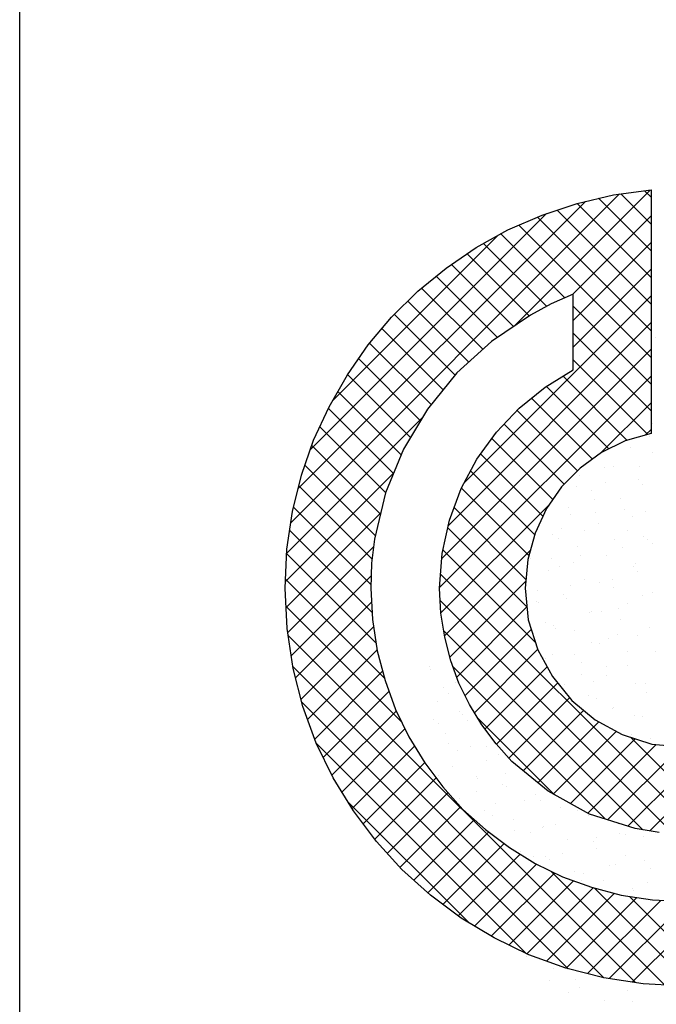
# Model space of a CAD drawing. Extents: x -9573 to 237800, y 0 to 168200.
# Tile 14 of 37: x 200800 to 202727, y 3726 to 6707. Entities that reach past the tile are written whole.
import ezdxf

# ---------------------------------------------------------------- set-up
doc = ezdxf.new("R2010")
doc.units = 0
doc.header["$LTSCALE"] = 200
doc.layers.get('0').update_dxf_attribs({"linetype": 'CONTINUOUS'})
doc.layers.add('7', color=7, linetype='CONTINUOUS')
doc.layers.add('BL$4----', color=7, linetype='CONTINUOUS')
doc.styles.add('BURO-025', font='BUROFONT.shx', dxfattribs={"height": 500})
doc.styles.add('BURO-035', font='BUROFONT.shx', dxfattribs={"height": 700})
doc.styles.add('BURO-050', font='BUROFONT.shx', dxfattribs={"height": 1000})

# ---------------------------------------------------------------- blocks, each defined once
blk = doc.blocks.new('KUIJPERSKLEUR')
at = {"color": 1}
blk.add_line((-185, 10), (-185, 73), dxfattribs=at)
at = {"color": 20}
for p, q in [((-180.897, 25.919), (-175.921, 30.896)), ((-177.515, 28.897), (-175.458, 30.954)), ((-175.443, 30.441), (-175.901, 30.898)), ((-175.443, 30.845), (-175.542, 30.944)), ((-180.786, 26.435), (-176.438, 30.783)), ((-175.443, 29.632), (-176.563, 30.753)), ((-175.443, 30.037), (-176.237, 30.83)), ((-180.602, 27.022), (-177.026, 30.599)), ((-175.443, 29.228), (-176.867, 30.652)), ((-176.637, 29.371), (-175.443, 30.565)), ((-175.443, 28.42), (-177.447, 30.424)), ((-175.443, 28.824), (-177.164, 30.546)), ((-180.265, 27.764), (-177.758, 30.271)), ((-176.75, 29.323), (-177.719, 30.292)), ((-177.027, 29.195), (-177.978, 30.147)), ((-176.622, 28.982), (-175.443, 30.161)), ((-177.287, 29.052), (-178.226, 29.991)), ((-177.528, 28.889), (-178.466, 29.826)), ((-176.622, 28.578), (-175.443, 29.757)), ((-177.769, 28.725), (-178.694, 29.651)), ((-177.991, 28.544), (-178.917, 29.469)), ((-178.203, 28.351), (-179.125, 29.274)), ((-178.272, 26.523), (-175.443, 29.353)), ((-178.409, 28.154), (-179.329, 29.073)), ((-175.443, 28.016), (-176.622, 29.195)), ((-178.512, 25.879), (-175.443, 28.949)), ((-178.59, 27.93), (-179.518, 28.858)), ((-175.443, 27.612), (-176.622, 28.791)), ((-178.771, 27.707), (-179.703, 28.639)), ((-178.612, 25.376), (-175.443, 28.545)), ((-178.932, 27.463), (-179.871, 28.403)), ((-175.491, 27.256), (-176.622, 28.387)), ((-179.083, 27.211), (-180.037, 28.165)), ((-178.645, 24.939), (-175.443, 28.14)), ((-175.806, 27.166), (-176.776, 28.137)), ((-179.224, 26.948), (-180.184, 27.907)), ((-176.081, 27.038), (-177.026, 27.983)), ((-176.33, 26.883), (-177.253, 27.805)), ((-176.205, 26.975), (-175.443, 27.736)), ((-179.343, 26.663), (-180.328, 27.648)), ((-176.557, 26.705), (-177.473, 27.621)), ((-180.96, 25.452), (-178.906, 27.506)), ((-179.462, 26.377), (-180.457, 27.372)), ((-176.759, 26.503), (-177.667, 27.411)), ((-175.531, 27.244), (-175.443, 27.332)), ((-176.932, 26.272), (-177.852, 27.192)), ((-179.539, 26.05), (-180.579, 27.09)), ((-177.082, 26.018), (-178.025, 26.96)), ((-179.616, 25.723), (-180.683, 26.79)), ((-177.205, 25.737), (-178.175, 26.707)), ((-180.979, 25.029), (-179.341, 26.667)), ((-179.665, 25.368), (-180.775, 26.478)), ((-177.293, 25.421), (-178.315, 26.443)), ((-179.685, 24.983), (-180.856, 26.155)), ((-178.626, 24.554), (-176.992, 26.187)), ((-177.337, 25.06), (-178.425, 26.148)), ((-180.967, 24.637), (-179.535, 26.069)), ((-179.666, 24.561), (-180.914, 25.809)), ((-177.321, 24.641), (-178.521, 25.84)), ((-180.942, 24.258), (-179.642, 25.558)), ((-177.196, 24.111), (-178.594, 25.509)), ((-178.57, 24.205), (-177.27, 25.505)), ((-179.606, 24.096), (-180.96, 25.451)), ((-179.48, 23.566), (-180.977, 25.064)), ((-180.888, 23.908), (-179.68, 25.116)), ((-174.724, 21.235), (-178.63, 25.141)), ((-178.488, 23.883), (-177.34, 25.032)), ((-175.114, 21.221), (-178.635, 24.743)), ((-179.221, 22.903), (-180.968, 24.651)), ((-180.823, 23.569), (-179.675, 24.717)), ((-178.384, 23.583), (-177.322, 24.645)), ((-180.742, 23.246), (-179.644, 24.344)), ((-178.259, 23.304), (-177.258, 24.305)), ((-175.679, 18.958), (-180.935, 24.213)), ((-175.568, 21.271), (-178.583, 24.286)), ((-178.115, 23.043), (-177.16, 23.999)), ((-180.643, 22.941), (-179.59, 23.994)), ((-176.157, 19.031), (-180.862, 23.736)), ((-176.132, 21.431), (-178.442, 23.741)), ((-177.956, 22.799), (-177.017, 23.737)), ((-180.535, 22.644), (-179.507, 23.672)), ((-177.782, 22.568), (-176.858, 23.493)), ((-180.408, 22.367), (-179.411, 23.364)), ((-177.594, 22.353), (-176.676, 23.271)), ((-176.696, 19.166), (-180.731, 23.201)), ((-180.275, 22.096), (-179.302, 23.069)), ((-176.906, 21.801), (-178.062, 22.957)), ((-177.379, 22.163), (-176.463, 23.08)), ((-177.157, 21.981), (-176.234, 22.904)), ((-180.124, 21.843), (-179.169, 22.798)), ((-176.924, 21.811), (-175.973, 22.761)), ((-174.358, 21.273), (-175.756, 22.671)), ((-175.46, 21.254), (-174.002, 22.711)), ((-177.327, 19.393), (-180.509, 22.575)), ((-179.97, 21.593), (-179.024, 22.539)), ((-176.663, 21.667), (-175.682, 22.648)), ((-176.403, 21.523), (-175.365, 22.561)), ((-176.101, 21.421), (-174.996, 22.526)), ((-175.794, 21.324), (-174.56, 22.557)), ((-179.8, 21.359), (-178.87, 22.289)), ((-179.627, 21.128), (-178.697, 22.058)), ((-179.437, 20.913), (-178.517, 21.833)), ((-178.204, 19.866), (-180.032, 21.694)), ((-179.245, 20.701), (-178.327, 21.619)), ((-179.035, 20.507), (-178.118, 21.425)), ((-178.822, 20.317), (-177.9, 21.239)), ((-178.594, 20.141), (-177.669, 21.065)), ((-178.362, 19.968), (-177.427, 20.903)), ((-178.114, 19.812), (-177.177, 20.749)), ((-177.863, 19.659), (-176.906, 20.616)), ((-175.24, 18.922), (-176.961, 20.643)), ((-177.594, 19.523), (-176.62, 20.498)), ((-177.323, 19.391), (-176.321, 20.393)), ((-177.028, 19.281), (-176, 20.309)), ((-174.826, 18.913), (-176.301, 20.388)), ((-176.731, 19.175), (-175.66, 20.246)), ((-176.408, 19.094), (-175.298, 20.203)), ((-176.078, 19.019), (-174.912, 20.185)), ((-174.442, 18.933), (-175.772, 20.263)), ((-175.728, 18.965), (-174.485, 20.208))]:
    blk.add_line(p, q, dxfattribs=at)
at = {"color": 161}
for p, q in [((-175.378, 28.72), (-175.378, 28.72)), ((-178.799, 23.738), (-178.799, 23.738)), ((-178.78, 23.698), (-178.78, 23.698)), ((-178.581, 23.419), (-178.581, 23.419)), ((-178.67, 23.211), (-178.67, 23.211)), ((-178.736, 22.94), (-178.736, 22.94)), ((-178.668, 22.881), (-178.668, 22.881)), ((-178.559, 22.724), (-178.559, 22.724)), ((-178.505, 22.579), (-178.505, 22.579)), ((-178.38, 22.477), (-178.38, 22.477)), ((-178.449, 22.236), (-178.449, 22.236)), ((-178.093, 22.073), (-178.093, 22.073)), ((-178.072, 22.046), (-178.072, 22.046)), ((-178.081, 21.845), (-178.081, 21.845)), ((-178.338, 21.749), (-178.338, 21.749)), ((-176.974, 18.997), (-176.974, 18.997)), ((-176.696, 18.815), (-176.696, 18.815)), ((-176.533, 18.877), (-176.533, 18.877))]:
    blk.add_line(p, q, dxfattribs=at)
at = {"color": 163}
for p, q in [((-175.424, 27.425), (-175.424, 27.425)), ((-175.469, 27.217), (-175.469, 27.217)), ((-175.748, 27.065), (-175.748, 27.065)), ((-175.415, 26.977), (-175.415, 26.977)), ((-176.149, 26.753), (-176.149, 26.753)), ((-176.015, 26.769), (-176.015, 26.769)), ((-175.625, 26.764), (-175.625, 26.764)), ((-176.534, 26.635), (-176.534, 26.635)), ((-175.638, 26.578), (-175.638, 26.578)), ((-177.923, 26.478), (-177.923, 26.478)), ((-176.781, 26.528), (-176.781, 26.528)), ((-176.579, 26.471), (-176.579, 26.471)), ((-176.346, 26.401), (-176.346, 26.401)), ((-176.135, 26.522), (-176.135, 26.522)), ((-175.57, 26.498), (-175.57, 26.498)), ((-176.303, 26.274), (-176.303, 26.274)), ((-175.904, 26.282), (-175.904, 26.282)), ((-176.689, 26.156), (-176.689, 26.156)), ((-175.847, 26.118), (-175.847, 26.118)), ((-175.527, 26.091), (-175.527, 26.091)), ((-176.67, 26.041), (-176.67, 26.041)), ((-176.291, 26.068), (-176.291, 26.068)), ((-175.725, 26.019), (-175.725, 26.019)), ((-176.801, 25.826), (-176.801, 25.826)), ((-176.458, 25.795), (-176.458, 25.795)), ((-176.235, 25.914), (-176.235, 25.914)), ((-175.794, 25.795), (-175.794, 25.795)), ((-176.937, 25.745), (-176.937, 25.745)), ((-176.844, 25.677), (-176.844, 25.677)), ((-176.004, 25.664), (-176.004, 25.664)), ((-175.56, 25.714), (-175.56, 25.714)), ((-175.494, 25.658), (-175.494, 25.658)), ((-176.56, 25.554), (-176.56, 25.554)), ((-175.879, 25.54), (-175.879, 25.54)), ((-175.417, 25.604), (-175.417, 25.604)), ((-177.268, 25.378), (-177.268, 25.378)), ((-176.957, 25.372), (-176.957, 25.372)), ((-176.513, 25.422), (-176.513, 25.422)), ((-176.125, 25.427), (-176.125, 25.427)), ((-176.998, 25.198), (-176.998, 25.198)), ((-176.826, 25.258), (-176.826, 25.258)), ((-176.613, 25.316), (-176.613, 25.316)), ((-175.716, 25.26), (-175.716, 25.26)), ((-175.683, 25.308), (-175.683, 25.308)), ((-176.449, 25.067), (-176.449, 25.067)), ((-176.034, 25.061), (-176.034, 25.061)), ((-175.649, 25.179), (-175.649, 25.179)), ((-177.157, 24.891), (-177.157, 24.891)), ((-176.67, 24.968), (-176.67, 24.968)), ((-176.226, 25.018), (-176.226, 25.018)), ((-176.014, 24.94), (-176.014, 24.94)), ((-176.767, 24.837), (-176.767, 24.837)), ((-176.716, 24.771), (-176.716, 24.771)), ((-175.573, 24.821), (-175.573, 24.821)), ((-175.429, 24.857), (-175.429, 24.857)), ((-177.179, 24.726), (-177.179, 24.726)), ((-177.153, 24.719), (-177.153, 24.719)), ((-175.938, 24.615), (-175.938, 24.615)), ((-175.803, 24.7), (-175.803, 24.7)), ((-176.382, 24.565), (-176.382, 24.565)), ((-176.339, 24.58), (-176.339, 24.58)), ((-176.189, 24.582), (-176.189, 24.582)), ((-175.904, 24.453), (-175.904, 24.453)), ((-177.047, 24.404), (-177.047, 24.404)), ((-176.922, 24.358), (-176.922, 24.358)), ((-176.892, 24.323), (-176.892, 24.323)), ((-175.462, 24.334), (-175.462, 24.334)), ((-176.605, 24.284), (-176.605, 24.284)), ((-176.095, 24.161), (-176.095, 24.161)), ((-175.958, 24.221), (-175.958, 24.221)), ((-175.651, 24.211), (-175.651, 24.211)), ((-176.344, 24.103), (-176.344, 24.103)), ((-176.228, 24.093), (-176.228, 24.093)), ((-178.514, 23.994), (-178.514, 23.994)), ((-177.077, 23.879), (-177.077, 23.879)), ((-177.048, 23.869), (-177.048, 23.869)), ((-176.936, 23.917), (-176.936, 23.917)), ((-176.604, 23.919), (-176.604, 23.919)), ((-175.793, 23.966), (-175.793, 23.966)), ((-175.379, 23.966), (-175.379, 23.966)), ((-176.495, 23.797), (-176.495, 23.797)), ((-176.113, 23.742), (-176.113, 23.742)), ((-175.807, 23.757), (-175.807, 23.757)), ((-176.498, 23.624), (-176.498, 23.624)), ((-176.118, 23.606), (-176.118, 23.606)), ((-178.403, 23.507), (-178.403, 23.507)), ((-176.761, 23.465), (-176.761, 23.465)), ((-176.317, 23.515), (-176.317, 23.515)), ((-175.683, 23.479), (-175.683, 23.479)), ((-175.534, 23.487), (-175.534, 23.487)), ((-178.512, 23.334), (-178.512, 23.334)), ((-176.384, 23.31), (-176.384, 23.31)), ((-176.267, 23.263), (-176.267, 23.263)), ((-175.52, 23.354), (-175.52, 23.354)), ((-176.03, 23.112), (-176.03, 23.112)), ((-176.007, 23.119), (-176.007, 23.119)), ((-178.35, 23.058), (-178.35, 23.058)), ((-178.293, 23.02), (-178.293, 23.02)), ((-176.473, 23.062), (-176.473, 23.062)), ((-175.689, 23.008), (-175.689, 23.008)), ((-175.572, 22.992), (-175.572, 22.992)), ((-178.224, 22.931), (-178.224, 22.931)), ((-175.742, 22.708), (-175.742, 22.708)), ((-178.182, 22.533), (-178.182, 22.533)), ((-177.937, 22.527), (-177.937, 22.527)), ((-175.458, 22.647), (-175.458, 22.647)), ((-177.747, 22.406), (-177.747, 22.406)), ((-177.927, 22.324), (-177.927, 22.324)), ((-178.66, 22.1), (-178.66, 22.1)), ((-177.649, 22.124), (-177.649, 22.124)), ((-177.696, 21.963), (-177.696, 21.963)), ((-177.637, 21.919), (-177.637, 21.919)), ((-177.196, 21.799), (-177.196, 21.799)), ((-177.805, 21.67), (-177.805, 21.67)), ((-177.362, 21.72), (-177.362, 21.72)), ((-177.117, 21.708), (-177.117, 21.708)), ((-177.961, 21.558), (-177.961, 21.558)), ((-177.851, 21.484), (-177.851, 21.484)), ((-176.818, 21.608), (-176.818, 21.608)), ((-176.564, 21.559), (-176.564, 21.559)), ((-176.384, 21.481), (-176.384, 21.481)), ((-177.526, 21.432), (-177.526, 21.432)), ((-177.074, 21.317), (-177.074, 21.317)), ((-176.886, 21.347), (-176.886, 21.347)), ((-175.942, 21.362), (-175.942, 21.362)), ((-177.518, 21.266), (-177.518, 21.266)), ((-177.272, 21.229), (-177.272, 21.229)), ((-177.085, 21.312), (-177.085, 21.312)), ((-175.922, 21.21), (-175.922, 21.21)), ((-175.833, 21.205), (-175.833, 21.205)), ((-175.565, 21.171), (-175.565, 21.171)), ((-176.708, 21.121), (-176.708, 21.121)), ((-176.308, 21.092), (-176.308, 21.092)), ((-176.277, 21.155), (-176.277, 21.155)), ((-177.416, 20.945), (-177.416, 20.945)), ((-177.041, 20.868), (-177.041, 20.868)), ((-176.787, 20.913), (-176.787, 20.913)), ((-176.273, 20.994), (-176.273, 20.994)), ((-175.832, 20.875), (-175.832, 20.875)), ((-177.23, 20.863), (-177.23, 20.863)), ((-176.975, 20.825), (-176.975, 20.825)), ((-176.077, 20.731), (-176.077, 20.731)), ((-175.989, 20.751), (-175.989, 20.751)), ((-175.546, 20.802), (-175.546, 20.802)), ((-176.597, 20.634), (-176.597, 20.634)), ((-176.463, 20.613), (-176.463, 20.613)), ((-175.455, 20.684), (-175.455, 20.684)), ((-176.499, 20.509), (-176.499, 20.509)), ((-176.163, 20.507), (-176.163, 20.507)), ((-175.498, 20.476), (-175.498, 20.476)), ((-175.721, 20.388), (-175.721, 20.388)), ((-175.702, 20.348), (-175.702, 20.348)), ((-177.322, 19.36), (-177.322, 19.36)), ((-176.927, 19.176), (-176.927, 19.176)), ((-176.59, 19.006), (-176.59, 19.006)), ((-175.793, 18.845), (-175.793, 18.845)), ((-175.39, 18.927), (-175.39, 18.927)), ((-176.155, 18.686), (-176.155, 18.686)), ((-175.732, 18.678), (-175.732, 18.678))]:
    blk.add_line(p, q, dxfattribs=at)
at = {"layer": '7', "color": 20, "linetype": 'CONTINUOUS'}
for p, q in [((-176.563, 30.753), (-176.013, 30.884)), ((-176.013, 30.884), (-175.443, 30.956)), ((-175.443, 30.956), (-175.443, 27.269)), ((-177.093, 30.576), (-176.563, 30.753)), ((-177.61, 30.354), (-177.093, 30.576)), ((-178.089, 30.085), (-177.61, 30.354)), ((-178.547, 29.771), (-178.089, 30.085)), ((-178.973, 29.424), (-178.547, 29.771)), ((-179.372, 29.031), (-178.973, 29.424)), ((-176.622, 29.378), (-176.956, 29.234)), ((-176.622, 28.232), (-176.622, 29.378)), ((-176.956, 29.234), (-177.27, 29.063)), ((-179.726, 28.612), (-179.372, 29.031)), ((-177.27, 29.063), (-177.859, 28.664)), ((-177.859, 28.664), (-178.383, 28.186)), ((-180.04, 28.16), (-179.726, 28.612)), ((-178.383, 28.186), (-178.829, 27.636)), ((-177.047, 27.97), (-176.622, 28.232)), ((-180.315, 27.675), (-180.04, 28.16)), ((-177.44, 27.655), (-177.047, 27.97)), ((-180.551, 27.171), (-180.315, 27.675)), ((-178.829, 27.636), (-179.189, 27.033)), ((-177.781, 27.289), (-177.44, 27.655)), ((-178.082, 26.883), (-177.781, 27.289)), ((-180.734, 26.64), (-180.551, 27.171)), ((-175.836, 27.158), (-176.196, 26.981)), ((-175.443, 27.269), (-175.836, 27.158)), ((-179.189, 27.033), (-179.464, 26.372)), ((-176.196, 26.981), (-176.517, 26.745)), ((-178.318, 26.438), (-178.082, 26.883)), ((-176.517, 26.745), (-176.799, 26.464)), ((-180.872, 26.09), (-180.734, 26.64)), ((-178.495, 25.959), (-178.318, 26.438)), ((-176.799, 26.464), (-177.028, 26.136)), ((-179.464, 26.372), (-179.628, 25.671)), ((-180.957, 25.521), (-180.872, 26.09)), ((-177.028, 26.136), (-177.198, 25.763)), ((-178.606, 25.455), (-178.495, 25.959)), ((-179.628, 25.671), (-179.673, 25.305)), ((-177.198, 25.763), (-177.309, 25.364)), ((-180.983, 24.931), (-180.957, 25.521)), ((-178.645, 24.931), (-178.606, 25.455)), ((-177.309, 25.364), (-177.349, 24.931)), ((-179.673, 25.305), (-179.686, 24.931)), ((-180.95, 24.316), (-180.983, 24.931)), ((-179.686, 24.931), (-179.66, 24.453)), ((-178.626, 24.552), (-178.645, 24.931)), ((-177.349, 24.931), (-177.303, 24.447)), ((-179.66, 24.453), (-179.588, 23.982)), ((-178.567, 24.185), (-178.626, 24.552)), ((-177.303, 24.447), (-177.159, 23.995)), ((-180.859, 23.713), (-180.95, 24.316)), ((-178.475, 23.831), (-178.567, 24.185)), ((-179.588, 23.982), (-179.47, 23.53)), ((-177.159, 23.995), (-176.936, 23.589)), ((-180.715, 23.137), (-180.859, 23.713)), ((-178.351, 23.491), (-178.475, 23.831)), ((-176.936, 23.589), (-176.641, 23.229)), ((-179.47, 23.53), (-179.313, 23.091)), ((-178.193, 23.17), (-178.351, 23.491)), ((-180.512, 22.58), (-180.715, 23.137)), ((-178.003, 22.862), (-178.193, 23.17)), ((-176.641, 23.229), (-176.288, 22.934)), ((-179.313, 23.091), (-179.11, 22.678)), ((-177.787, 22.574), (-178.003, 22.862)), ((-176.288, 22.934), (-175.882, 22.711)), ((-179.11, 22.678), (-178.868, 22.286)), ((-175.882, 22.711), (-175.43, 22.567)), ((-180.256, 22.056), (-180.512, 22.58)), ((-177.552, 22.305), (-177.787, 22.574)), ((-175.43, 22.567), (-174.945, 22.522)), ((-178.868, 22.286), (-178.593, 21.919)), ((-177.001, 21.854), (-177.552, 22.305)), ((-179.948, 21.559), (-180.256, 22.056)), ((-178.593, 21.919), (-178.292, 21.579)), ((-176.373, 21.506), (-177.001, 21.854)), ((-179.601, 21.094), (-179.948, 21.559)), ((-178.292, 21.579), (-177.951, 21.277)), ((-175.685, 21.29), (-176.373, 21.506)), ((-177.951, 21.277), (-177.584, 21.002)), ((-175.319, 21.231), (-175.685, 21.29)), ((-179.215, 20.668), (-179.601, 21.094)), ((-177.584, 21.002), (-177.198, 20.76)), ((-177.198, 20.76), (-176.785, 20.557)), ((-178.783, 20.282), (-179.215, 20.668)), ((-176.785, 20.557), (-176.347, 20.4)), ((-178.318, 19.935), (-178.783, 20.282)), ((-176.347, 20.4), (-175.895, 20.282)), ((-175.895, 20.282), (-175.423, 20.21)), ((-175.423, 20.21), (-174.945, 20.184)), ((-177.82, 19.634), (-178.318, 19.935)), ((-177.296, 19.378), (-177.82, 19.634)), ((-176.733, 19.175), (-177.296, 19.378)), ((-176.157, 19.031), (-176.733, 19.175)), ((-175.561, 18.939), (-176.157, 19.031)), ((-174.945, 18.907), (-175.561, 18.939))]:
    blk.add_line(p, q, dxfattribs=at)
at = {"color": 150, "style": 'BURO-025'}
for tag, p in [('TKSCHAAL', (-167, 67)), ('TKBLADNR', (-124, 67)), ('TKDATCREAT', (-81, 67)), ('TKDATA', (-30, 67)), ('TKINIT', (-30, 58)), ('PRPRLEID', (-30, 49)), ('PRGRLEID', (-30, 40))]:
    blk.add_attdef(tag, p, '', height=2.5, dxfattribs=at)
at = {"color": 3, "style": 'BURO-035'}
for tag, p in [('PROMSCHR', (-177, 55)), ('TK1OMSCHR', (-177, 42))]:
    blk.add_attdef(tag, p, '', height=3.5, dxfattribs=at)
at = {"color": 1, "style": 'BURO-025'}
blk.add_attdef('TKFILE', (-4, 40), '', height=2.5, rotation=90, dxfattribs=at)
blk.add_attdef('PRNAAM', (-30, 31.5), '', height=2.5, dxfattribs=at)
at = {"color": 4, "style": 'BURO-050'}
blk.add_attdef('TKTEKNR', (-48, 19), '', height=5, dxfattribs=at)

msp = doc.modelspace()

# ---------------------------------------------------------------- block references
at = {"layer": 'BL$4----', "xscale": 200, "yscale": 200, "zscale": 200}
msp.add_blockref('KUIJPERSKLEUR', (237800, 0), dxfattribs=at)

doc.saveas('drawing.dxf')
